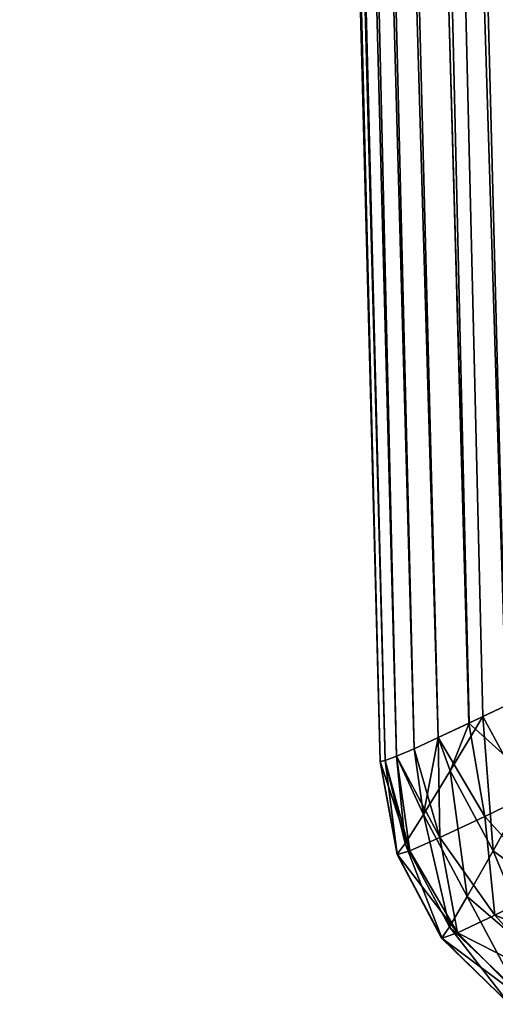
# Model space of a CAD drawing. Header units: millimetres. Extents: x -55 to 55, y -4 to 85.
# Tile 1 of 256: x -51.92 to -51.147, y -3.908 to -2.309. Entities that reach past the tile are written whole.
import ezdxf

# ---------------------------------------------------------------- set-up
doc = ezdxf.new("R2010")
doc.units = ezdxf.units.MM
doc.header["$LTSCALE"] = 116.785152
for name, color, linetype in [('23', 7, 'CONTINUOUS'), ('292', 7, 'CONTINUOUS'), ('843', 7, 'CONTINUOUS'), ('868', 7, 'CONTINUOUS'), ('869', 7, 'CONTINUOUS'), ('870', 7, 'CONTINUOUS'), ('871', 7, 'CONTINUOUS'), ('872', 7, 'CONTINUOUS')]:
    doc.layers.add(name, color=color, linetype=linetype)

msp = doc.modelspace()

# ---------------------------------------------------------------- linework, layer by layer
at = {"layer": '23', "color": 7, "linetype": 'CONTINUOUS'}
for points in [[(-51.4642, 1.4485, 6.3075), (-51.3343, -3.5131, 50.3346), (-51.9198, 18.8461, 6.3075), (-51.4642, 1.4485, 6.3075)], [(-51.9198, 18.8461, -50.9201), (-51.3343, -3.5131, -50.3346), (-51.4642, 1.4485, -6.3075), (-51.9198, 18.8461, -50.9201)], [(-51.3343, -3.5131, 50.3346), (-51.9198, 18.8461, 50.9201), (-51.9198, 18.8461, 6.3075), (-51.3343, -3.5131, 50.3346)], [(-51.4608, 1.3188, 6.299), (-51.3343, -3.5131, 50.3346), (-51.4642, 1.4485, 6.3075), (-51.4608, 1.3188, 6.299)], [(-51.4642, 1.4485, -6.3075), (-51.3343, -3.5131, -50.3346), (-51.4608, 1.3188, -6.2991), (-51.4642, 1.4485, -6.3075)], [(-51.4575, 1.1904, 6.2736), (-51.3343, -3.5131, 50.3346), (-51.4608, 1.3188, 6.299), (-51.4575, 1.1904, 6.2736)], [(-51.4608, 1.3188, -6.2991), (-51.3343, -3.5131, -50.3346), (-51.4575, 1.1904, -6.2736), (-51.4608, 1.3188, -6.2991)], [(-51.4542, 1.0663, 6.2315), (-51.3343, -3.5131, 50.3346), (-51.4575, 1.1904, 6.2736), (-51.4542, 1.0663, 6.2315)], [(-51.4575, 1.1904, -6.2736), (-51.3343, -3.5131, -50.3346), (-51.4542, 1.0663, -6.2315), (-51.4575, 1.1904, -6.2736)], [(-51.4511, 0.949, 6.1737), (-51.3343, -3.5131, 50.3346), (-51.4542, 1.0663, 6.2315), (-51.4511, 0.949, 6.1737)], [(-51.4542, 1.0663, -6.2315), (-51.3343, -3.5131, -50.3346), (-51.4511, 0.949, -6.1737), (-51.4542, 1.0663, -6.2315)], [(-51.4511, 0.949, -6.1737), (-51.3343, -3.5131, -50.3346), (-51.4483, 0.8404, -6.1012), (-51.4511, 0.949, -6.1737)], [(-51.4483, 0.8403, 6.1011), (-51.3343, -3.5131, 50.3346), (-51.4511, 0.949, 6.1737), (-51.4483, 0.8403, 6.1011)], [(-51.4483, 0.8404, -6.1012), (-51.3343, -3.5131, -50.3346), (-51.4457, 0.742, -6.0149), (-51.4483, 0.8404, -6.1012)], [(-51.4457, 0.742, 6.0148), (-51.3343, -3.5131, 50.3346), (-51.4483, 0.8403, 6.1011), (-51.4457, 0.742, 6.0148)], [(-51.4457, 0.742, -6.0149), (-51.3343, -3.5131, -50.3346), (-51.4435, 0.6558, -5.9165), (-51.4457, 0.742, -6.0149)], [(-51.4435, 0.6557, 5.9165), (-51.3343, -3.5131, 50.3346), (-51.4457, 0.742, 6.0148), (-51.4435, 0.6557, 5.9165)], [(-51.4435, 0.6558, -5.9165), (-51.3343, -3.5131, -50.3346), (-51.4416, 0.5832, -5.8078), (-51.4435, 0.6558, -5.9165)], [(-51.4416, 0.5831, 5.8078), (-51.3343, -3.5131, 50.3346), (-51.4435, 0.6557, 5.9165), (-51.4416, 0.5831, 5.8078)], [(-51.4416, 0.5832, -5.8078), (-51.3343, -3.5131, -50.3346), (-51.44, 0.5254, -5.6905), (-51.4416, 0.5832, -5.8078)], [(-51.44, 0.5253, 5.6904), (-51.3343, -3.5131, 50.3346), (-51.4416, 0.5831, 5.8078), (-51.44, 0.5253, 5.6904)], [(-51.44, 0.5254, -5.6905), (-51.3343, -3.5131, -50.3346), (-51.4389, 0.4833, -5.5664), (-51.44, 0.5254, -5.6905)], [(-51.4389, 0.4833, 5.5663), (-51.3343, -3.5131, 50.3346), (-51.44, 0.5253, 5.6904), (-51.4389, 0.4833, 5.5663)], [(-51.4389, 0.4833, -5.5664), (-51.3343, -3.5131, -50.3346), (-51.4383, 0.4579, -5.4379), (-51.4389, 0.4833, -5.5664)], [(-51.4383, 0.4579, 5.4378), (-51.3343, -3.5131, 50.3346), (-51.4389, 0.4833, 5.5663), (-51.4383, 0.4579, 5.4378)], [(-51.3343, -3.5131, -50.3346), (-51.3343, -3.5131, 50.3346), (-51.4383, 0.4579, -5.4379), (-51.3343, -3.5131, -50.3346)], [(-51.4383, 0.4579, -5.4379), (-51.3343, -3.5131, 50.3346), (-51.438, 0.4494, -5.3081), (-51.4383, 0.4579, -5.4379)], [(-51.438, 0.4494, 5.3081), (-51.3343, -3.5131, 50.3346), (-51.4383, 0.4579, 5.4378), (-51.438, 0.4494, 5.3081)], [(-51.438, 0.4494, -5.3081), (-51.3343, -3.5131, 50.3346), (-51.438, 0.4494, 5.3081), (-51.438, 0.4494, -5.3081)]]:
    msp.add_3dface(points, dxfattribs=at)
at = {"layer": '292', "color": 7, "linetype": 'CONTINUOUS'}
for points in [[(-51.3343, -3.5131, 50.3346), (-51.3066, -3.6644, -50.3346), (-51.3066, -3.6644, 50.3346), (-51.3343, -3.5131, 50.3346)], [(-51.3343, -3.5131, 50.3346), (-51.3343, -3.5131, -50.3346), (-51.3066, -3.6644, -50.3346), (-51.3343, -3.5131, 50.3346)], [(-51.3066, -3.6644, 50.3346), (-51.2343, -3.8002, -50.3346), (-51.2343, -3.8002, 50.3346), (-51.3066, -3.6644, 50.3346)], [(-51.3066, -3.6644, -50.3346), (-51.2343, -3.8002, -50.3346), (-51.3066, -3.6644, 50.3346), (-51.3066, -3.6644, -50.3346)], [(-51.2343, -3.8002, 50.3346), (-51.1241, -3.9076, -50.3346), (-51.1241, -3.9076, 50.3346), (-51.2343, -3.8002, 50.3346)], [(-51.2343, -3.8002, -50.3346), (-51.1241, -3.9076, -50.3346), (-51.2343, -3.8002, 50.3346), (-51.2343, -3.8002, -50.3346)]]:
    msp.add_3dface(points, dxfattribs=at)
at = {"layer": '843', "color": 7, "linetype": 'CONTINUOUS'}
for points in [[(-51.3343, -3.5131, -50.3346), (-51.9198, 18.8461, -50.9201), (-51.8947, 18.8453, -51.1427), (-51.3343, -3.5131, -50.3346)], [(-51.334, -3.5134, -50.3601), (-51.3342, -3.5133, -50.3474), (-51.8947, 18.8453, -51.1427), (-51.334, -3.5134, -50.3601)], [(-51.326, -3.512, -50.4633), (-51.334, -3.5134, -50.3601), (-51.8947, 18.8453, -51.1427), (-51.326, -3.512, -50.4633)], [(-51.3078, -3.5051, -50.5646), (-51.326, -3.512, -50.4633), (-51.8947, 18.8453, -51.1427), (-51.3078, -3.5051, -50.5646)], [(-51.3342, -3.5133, -50.3474), (-51.3343, -3.5131, -50.3346), (-51.8947, 18.8453, -51.1427), (-51.3342, -3.5133, -50.3474)], [(-51.8211, 18.8448, -51.3532), (-51.3078, -3.5051, -50.5646), (-51.8947, 18.8453, -51.1427), (-51.8211, 18.8448, -51.3532)], [(-51.1898, -3.4515, -50.8566), (-51.2397, -3.4749, -50.7623), (-51.8211, 18.8448, -51.3532), (-51.1898, -3.4515, -50.8566)], [(-51.7026, 18.8445, -51.5422), (-51.1898, -3.4515, -50.8566), (-51.8211, 18.8448, -51.3532), (-51.7026, 18.8445, -51.5422)], [(-51.279, -3.4928, -50.6646), (-51.3078, -3.5051, -50.5646), (-51.8211, 18.8448, -51.3532), (-51.279, -3.4928, -50.6646)], [(-51.2397, -3.4749, -50.7623), (-51.279, -3.4928, -50.6646), (-51.8211, 18.8448, -51.3532), (-51.2397, -3.4749, -50.7623)], [(-51.1675, -3.4408, -50.8923), (-51.1898, -3.4515, -50.8566), (-51.7026, 18.8445, -51.5422), (-51.1675, -3.4408, -50.8923)], [(-51.5453, 18.8445, -51.7002), (-51.0591, -3.388, -51.0302), (-51.7026, 18.8445, -51.5422), (-51.5453, 18.8445, -51.7002)], [(-51.1296, -3.4225, -50.9463), (-51.1675, -3.4408, -50.8923), (-51.7026, 18.8445, -51.5422), (-51.1296, -3.4225, -50.9463)], [(-51.0591, -3.388, -51.0302), (-51.1296, -3.4225, -50.9463), (-51.7026, 18.8445, -51.5422), (-51.0591, -3.388, -51.0302)], [(-51.3567, 18.8448, -51.8194), (-50.8898, -3.3038, -51.1752), (-51.5453, 18.8445, -51.7002), (-51.3567, 18.8448, -51.8194)], [(-50.8898, -3.3038, -51.1752), (-50.9797, -3.3487, -51.1063), (-51.5453, 18.8445, -51.7002), (-50.8898, -3.3038, -51.1752)], [(-50.9797, -3.3487, -51.1063), (-51.0591, -3.388, -51.0302), (-51.5453, 18.8445, -51.7002), (-50.9797, -3.3487, -51.1063)], [(-51.1462, 18.8453, -51.8939), (-50.7776, -3.2471, -51.2412), (-51.3567, 18.8448, -51.8194), (-51.1462, 18.8453, -51.8939)], [(-50.7776, -3.2471, -51.2412), (-50.7926, -3.2547, -51.2335), (-51.3567, 18.8448, -51.8194), (-50.7776, -3.2471, -51.2412)], [(-50.7926, -3.2547, -51.2335), (-50.8898, -3.3038, -51.1752), (-51.3567, 18.8448, -51.8194), (-50.7926, -3.2547, -51.2335)]]:
    msp.add_3dface(points, dxfattribs=at)
at = {"layer": '868', "color": 7, "linetype": 'CONTINUOUS'}
for points in [[(-51.9198, 18.8461, 50.9201), (-51.3343, -3.5131, 50.3346), (-51.3342, -3.5133, 50.3474), (-51.9198, 18.8461, 50.9201)], [(-51.326, -3.512, 50.4633), (-51.9198, 18.8461, 50.9201), (-51.334, -3.5134, 50.3601), (-51.326, -3.512, 50.4633)], [(-51.9198, 18.8461, 50.9201), (-51.326, -3.512, 50.4633), (-51.8939, 18.8453, 51.1462), (-51.9198, 18.8461, 50.9201)], [(-51.334, -3.5134, 50.3601), (-51.9198, 18.8461, 50.9201), (-51.3342, -3.5133, 50.3474), (-51.334, -3.5134, 50.3601)], [(-51.326, -3.512, 50.4633), (-51.3077, -3.5051, 50.5646), (-51.8939, 18.8453, 51.1462), (-51.326, -3.512, 50.4633)], [(-51.3077, -3.5051, 50.5646), (-51.279, -3.4928, 50.6646), (-51.8939, 18.8453, 51.1462), (-51.3077, -3.5051, 50.5646)], [(-51.8939, 18.8453, 51.1462), (-51.2397, -3.4749, 50.7623), (-51.8194, 18.8448, 51.3568), (-51.8939, 18.8453, 51.1462)], [(-51.279, -3.4928, 50.6646), (-51.2397, -3.4749, 50.7623), (-51.8939, 18.8453, 51.1462), (-51.279, -3.4928, 50.6646)], [(-51.1899, -3.4515, 50.8566), (-51.1296, -3.4225, 50.9463), (-51.8194, 18.8448, 51.3568), (-51.1899, -3.4515, 50.8566)], [(-51.8194, 18.8448, 51.3568), (-51.1296, -3.4225, 50.9463), (-51.7002, 18.8445, 51.5453), (-51.8194, 18.8448, 51.3568)], [(-51.2397, -3.4749, 50.7623), (-51.1899, -3.4515, 50.8566), (-51.8194, 18.8448, 51.3568), (-51.2397, -3.4749, 50.7623)], [(-51.0591, -3.388, 51.0302), (-50.979, -3.3484, 51.1069), (-51.7002, 18.8445, 51.5453), (-51.0591, -3.388, 51.0302)], [(-51.7002, 18.8445, 51.5453), (-50.979, -3.3484, 51.1069), (-51.5422, 18.8445, 51.7027), (-51.7002, 18.8445, 51.5453)], [(-51.1296, -3.4225, 50.9463), (-51.0591, -3.388, 51.0302), (-51.7002, 18.8445, 51.5453), (-51.1296, -3.4225, 50.9463)], [(-51.5422, 18.8445, 51.7027), (-50.7926, -3.2548, 51.2335), (-51.3532, 18.8448, 51.8211), (-51.5422, 18.8445, 51.7027)], [(-50.8898, -3.3038, 51.1751), (-50.7926, -3.2548, 51.2335), (-51.5422, 18.8445, 51.7027), (-50.8898, -3.3038, 51.1751)], [(-50.979, -3.3484, 51.1069), (-50.8898, -3.3038, 51.1751), (-51.5422, 18.8445, 51.7027), (-50.979, -3.3484, 51.1069)], [(-51.3532, 18.8448, 51.8211), (-50.5796, -3.1461, 51.3158), (-51.1426, 18.8453, 51.8947), (-51.3532, 18.8448, 51.8211)], [(-50.6887, -3.2019, 51.2807), (-50.5796, -3.1461, 51.3158), (-51.3532, 18.8448, 51.8211), (-50.6887, -3.2019, 51.2807)], [(-50.7926, -3.2548, 51.2335), (-50.6887, -3.2019, 51.2807), (-51.3532, 18.8448, 51.8211), (-50.7926, -3.2548, 51.2335)]]:
    msp.add_3dface(points, dxfattribs=at)
at = {"layer": '869', "color": 7, "linetype": 'CONTINUOUS'}
for points in [[(-51.1296, -3.4225, 50.9463), (-51.1899, -3.4515, 50.8566), (-51.0714, -3.558, 50.9769), (-51.1296, -3.4225, 50.9463)], [(-51.1899, -3.4515, 50.8566), (-51.2397, -3.4749, 50.7623), (-51.1641, -3.6029, 50.8468), (-51.1899, -3.4515, 50.8566)], [(-51.0714, -3.558, 50.9769), (-51.1899, -3.4515, 50.8566), (-51.1641, -3.6029, 50.8468), (-51.0714, -3.558, 50.9769)], [(-51.2397, -3.4749, 50.7623), (-51.279, -3.4928, 50.6646), (-51.2373, -3.6372, 50.6977), (-51.2397, -3.4749, 50.7623)], [(-51.1641, -3.6029, 50.8468), (-51.2397, -3.4749, 50.7623), (-51.2373, -3.6372, 50.6977), (-51.1641, -3.6029, 50.8468)], [(-51.279, -3.4928, 50.6646), (-51.3077, -3.5051, 50.5646), (-51.2373, -3.6372, 50.6977), (-51.279, -3.4928, 50.6646)], [(-51.326, -3.512, 50.4633), (-51.334, -3.5134, 50.3601), (-51.286, -3.6585, 50.5332), (-51.326, -3.512, 50.4633)], [(-51.334, -3.5134, 50.3601), (-51.3062, -3.6647, 50.3594), (-51.286, -3.6585, 50.5332), (-51.334, -3.5134, 50.3601)], [(-51.3077, -3.5051, 50.5646), (-51.326, -3.512, 50.4633), (-51.286, -3.6585, 50.5332), (-51.3077, -3.5051, 50.5646)], [(-51.2373, -3.6372, 50.6977), (-51.3077, -3.5051, 50.5646), (-51.286, -3.6585, 50.5332), (-51.2373, -3.6372, 50.6977)], [(-51.0714, -3.558, 50.9769), (-51.1641, -3.6029, 50.8468), (-51.0592, -3.7192, 50.8821), (-51.0714, -3.558, 50.9769)], [(-51.1641, -3.6029, 50.8468), (-51.2373, -3.6372, 50.6977), (-51.1479, -3.7632, 50.7272), (-51.1641, -3.6029, 50.8468)], [(-51.0592, -3.7192, 50.8821), (-51.1641, -3.6029, 50.8468), (-51.1479, -3.7632, 50.7272), (-51.0592, -3.7192, 50.8821)], [(-51.2373, -3.6372, 50.6977), (-51.286, -3.6585, 50.5332), (-51.2084, -3.7916, 50.5496), (-51.2373, -3.6372, 50.6977)], [(-51.1479, -3.7632, 50.7272), (-51.2373, -3.6372, 50.6977), (-51.2084, -3.7916, 50.5496), (-51.1479, -3.7632, 50.7272)], [(-51.286, -3.6585, 50.5332), (-51.3062, -3.6647, 50.3594), (-51.2084, -3.7916, 50.5496), (-51.286, -3.6585, 50.5332)], [(-51.3062, -3.6647, 50.3594), (-51.2338, -3.8005, 50.3576), (-51.2084, -3.7916, 50.5496), (-51.3062, -3.6647, 50.3594)], [(-51.0592, -3.7192, 50.8821), (-51.1479, -3.7632, 50.7272), (-50.9722, -3.8327, 50.8238), (-51.0592, -3.7192, 50.8821)], [(-51.1479, -3.7632, 50.7272), (-51.2084, -3.7916, 50.5496), (-51.0488, -3.8731, 50.6849), (-51.1479, -3.7632, 50.7272)], [(-50.9722, -3.8327, 50.8238), (-51.1479, -3.7632, 50.7272), (-51.0488, -3.8731, 50.6849), (-50.9722, -3.8327, 50.8238)], [(-51.2084, -3.7916, 50.5496), (-51.2338, -3.8005, 50.3576), (-51.1012, -3.8993, 50.5261), (-51.2084, -3.7916, 50.5496)], [(-51.2338, -3.8005, 50.3576), (-51.1235, -3.9078, 50.3548), (-51.1012, -3.8993, 50.5261), (-51.2338, -3.8005, 50.3576)], [(-51.0488, -3.8731, 50.6849), (-51.2084, -3.7916, 50.5496), (-51.1012, -3.8993, 50.5261), (-51.0488, -3.8731, 50.6849)]]:
    msp.add_3dface(points, dxfattribs=at)
at = {"layer": '870', "color": 7, "linetype": 'CONTINUOUS'}
for points in [[(-51.3343, -3.5131, 50.3346), (-51.3066, -3.6644, 50.3346), (-51.3342, -3.5133, 50.3474), (-51.3343, -3.5131, 50.3346)], [(-51.3066, -3.6644, 50.3346), (-51.334, -3.5134, 50.3601), (-51.3342, -3.5133, 50.3474), (-51.3066, -3.6644, 50.3346)], [(-51.334, -3.5134, 50.3601), (-51.3066, -3.6644, 50.3346), (-51.3062, -3.6647, 50.3594), (-51.334, -3.5134, 50.3601)], [(-51.3066, -3.6644, 50.3346), (-51.2343, -3.8002, 50.3346), (-51.3062, -3.6647, 50.3594), (-51.3066, -3.6644, 50.3346)], [(-51.3062, -3.6647, 50.3594), (-51.2343, -3.8002, 50.3346), (-51.2338, -3.8005, 50.3576), (-51.3062, -3.6647, 50.3594)], [(-51.2343, -3.8002, 50.3346), (-51.1241, -3.9076, 50.3346), (-51.2338, -3.8005, 50.3576), (-51.2343, -3.8002, 50.3346)], [(-51.2338, -3.8005, 50.3576), (-51.1241, -3.9076, 50.3346), (-51.1235, -3.9078, 50.3548), (-51.2338, -3.8005, 50.3576)]]:
    msp.add_3dface(points, dxfattribs=at)
at = {"layer": '871', "color": 7, "linetype": 'CONTINUOUS'}
for points in [[(-51.1675, -3.4408, -50.8923), (-51.1296, -3.4225, -50.9463), (-51.0992, -3.5663, -50.9447), (-51.1675, -3.4408, -50.8923)], [(-51.2397, -3.4749, -50.7623), (-51.1898, -3.4515, -50.8566), (-51.2202, -3.5288, -50.7898), (-51.2397, -3.4749, -50.7623)], [(-51.1898, -3.4515, -50.8566), (-51.1675, -3.4408, -50.8923), (-51.2202, -3.5288, -50.7898), (-51.1898, -3.4515, -50.8566)], [(-51.1675, -3.4408, -50.8923), (-51.1507, -3.6589, -50.8283), (-51.2202, -3.5288, -50.7898), (-51.1675, -3.4408, -50.8923)], [(-51.1675, -3.4408, -50.8923), (-51.0992, -3.5663, -50.9447), (-51.1507, -3.6589, -50.8283), (-51.1675, -3.4408, -50.8923)], [(-51.279, -3.4928, -50.6646), (-51.2397, -3.4749, -50.7623), (-51.2636, -3.5994, -50.6638), (-51.279, -3.4928, -50.6646)], [(-51.2397, -3.4749, -50.7623), (-51.2202, -3.5288, -50.7898), (-51.2636, -3.5994, -50.6638), (-51.2397, -3.4749, -50.7623)], [(-51.3078, -3.5051, -50.5646), (-51.279, -3.4928, -50.6646), (-51.2636, -3.5994, -50.6638), (-51.3078, -3.5051, -50.5646)], [(-51.334, -3.5134, -50.3601), (-51.326, -3.512, -50.4633), (-51.3064, -3.6642, -50.3594), (-51.334, -3.5134, -50.3601)], [(-51.326, -3.512, -50.4633), (-51.3078, -3.5051, -50.5646), (-51.2935, -3.6466, -50.5178), (-51.326, -3.512, -50.4633)], [(-51.3064, -3.6642, -50.3594), (-51.326, -3.512, -50.4633), (-51.2935, -3.6466, -50.5178), (-51.3064, -3.6642, -50.3594)], [(-51.3078, -3.5051, -50.5646), (-51.2636, -3.5994, -50.6638), (-51.2935, -3.6466, -50.5178), (-51.3078, -3.5051, -50.5646)], [(-51.2202, -3.5288, -50.7898), (-51.1927, -3.733, -50.6886), (-51.2636, -3.5994, -50.6638), (-51.2202, -3.5288, -50.7898)], [(-51.1507, -3.6589, -50.8283), (-51.1927, -3.733, -50.6886), (-51.2202, -3.5288, -50.7898), (-51.1507, -3.6589, -50.8283)], [(-51.0992, -3.5663, -50.9447), (-51.0334, -3.7443, -50.8814), (-51.1507, -3.6589, -50.8283), (-51.0992, -3.5663, -50.9447)], [(-51.2636, -3.5994, -50.6638), (-51.2217, -3.782, -50.5291), (-51.2935, -3.6466, -50.5178), (-51.2636, -3.5994, -50.6638)], [(-51.1927, -3.733, -50.6886), (-51.2217, -3.782, -50.5291), (-51.2636, -3.5994, -50.6638), (-51.1927, -3.733, -50.6886)], [(-51.2341, -3.8001, -50.3576), (-51.3064, -3.6642, -50.3594), (-51.2935, -3.6466, -50.5178), (-51.2341, -3.8001, -50.3576)], [(-51.2217, -3.782, -50.5291), (-51.2341, -3.8001, -50.3576), (-51.2935, -3.6466, -50.5178), (-51.2217, -3.782, -50.5291)], [(-51.1507, -3.6589, -50.8283), (-51.0791, -3.8302, -50.7255), (-51.1927, -3.733, -50.6886), (-51.1507, -3.6589, -50.8283)], [(-51.0334, -3.7443, -50.8814), (-51.0791, -3.8302, -50.7255), (-51.1507, -3.6589, -50.8283), (-51.0334, -3.7443, -50.8814)], [(-51.1927, -3.733, -50.6886), (-51.1106, -3.8869, -50.5471), (-51.2217, -3.782, -50.5291), (-51.1927, -3.733, -50.6886)], [(-51.0791, -3.8302, -50.7255), (-51.1106, -3.8869, -50.5471), (-51.1927, -3.733, -50.6886), (-51.0791, -3.8302, -50.7255)], [(-51.1239, -3.9076, -50.3548), (-51.2341, -3.8001, -50.3576), (-51.2217, -3.782, -50.5291), (-51.1239, -3.9076, -50.3548)], [(-51.1106, -3.8869, -50.5471), (-51.1239, -3.9076, -50.3548), (-51.2217, -3.782, -50.5291), (-51.1106, -3.8869, -50.5471)]]:
    msp.add_3dface(points, dxfattribs=at)
at = {"layer": '872', "color": 7, "linetype": 'CONTINUOUS'}
for points in [[(-51.3343, -3.5131, -50.3346), (-51.3342, -3.5133, -50.3474), (-51.3064, -3.6642, -50.3594), (-51.3343, -3.5131, -50.3346)], [(-51.3066, -3.6644, -50.3346), (-51.3343, -3.5131, -50.3346), (-51.3064, -3.6642, -50.3594), (-51.3066, -3.6644, -50.3346)], [(-51.3342, -3.5133, -50.3474), (-51.334, -3.5134, -50.3601), (-51.3064, -3.6642, -50.3594), (-51.3342, -3.5133, -50.3474)], [(-51.2341, -3.8001, -50.3576), (-51.3066, -3.6644, -50.3346), (-51.3064, -3.6642, -50.3594), (-51.2341, -3.8001, -50.3576)], [(-51.2343, -3.8002, -50.3346), (-51.3066, -3.6644, -50.3346), (-51.2341, -3.8001, -50.3576), (-51.2343, -3.8002, -50.3346)], [(-51.1239, -3.9076, -50.3548), (-51.2343, -3.8002, -50.3346), (-51.2341, -3.8001, -50.3576), (-51.1239, -3.9076, -50.3548)], [(-51.1241, -3.9076, -50.3346), (-51.2343, -3.8002, -50.3346), (-51.1239, -3.9076, -50.3548), (-51.1241, -3.9076, -50.3346)]]:
    msp.add_3dface(points, dxfattribs=at)

doc.saveas('drawing.dxf')
